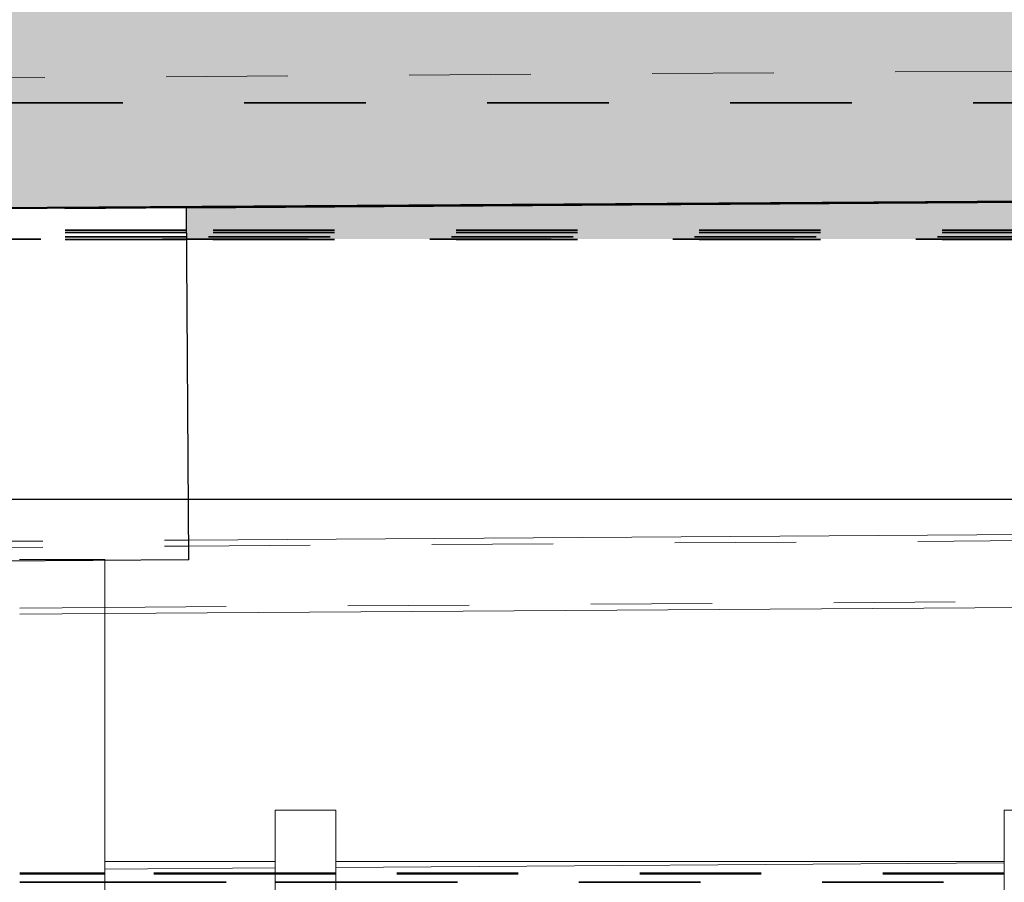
# Model space of a CAD drawing. Header units: metres. Extents: x -16.9 to 14.1, y -10.1 to 10.9.
# Tile 100 of 256: x -2.215 to -1.405, y -6.259 to -5.549. Entities that reach past the tile are written whole.
import ezdxf

# ---------------------------------------------------------------- set-up
doc = ezdxf.new("R2010")
doc.units = ezdxf.units.M
for name, pattern in [('Caché', [0.007144, 0.004763, -0.002381]), ('Ligne de quadrillage', [0.022225, 0.0127, -0.003175, 0.003175, -0.003175]), ('Tiret', [0.00635, 0.003175, -0.003175])]:
    doc.linetypes.add(name, pattern=pattern)
for name, color, linetype, lineweight in [('A-ROOF', 132, 'Continuous', 18), ('A-WALL', 113, 'Continuous', 25), ('A-WALL-HDLN', 110, 'Tiret', 25), ('A-WALL-PATT', 111, 'Continuous', 50), ('G-ANNO-TEXT', 231, 'Continuous', 9), ('S-BEAM', 12, 'Continuous', 18), ('S-BEAM-HDLN', 1, 'Tiret', 18), ('S-GRID', 1, 'Continuous', 9)]:
    doc.layers.add(name, color=color, linetype=linetype, lineweight=lineweight)

# ---------------------------------------------------------------- blocks, each defined once
blk = doc.blocks.new('SHS _EN 10210-2_ - SHS60x5-5059236-PH R_1 PROJET toiture basse')
at = {"layer": 'S-BEAM', "linetype": 'Caché'}
for p, q in [((-4.76599, 0.025), (-6.35285, 0.025)), ((-4.83541, -0.025), (-6.35352, -0.025))]:
    blk.add_line(p, q, dxfattribs=at)
at = {"layer": 'S-BEAM-HDLN'}
for p, q in [((-4.69604, 0.025), (-4.76594, 0.025)), ((-4.61545, -0.025), (-4.83536, -0.025))]:
    blk.add_line(p, q, dxfattribs=at)

msp = doc.modelspace()

# ---------------------------------------------------------------- hatches: boundary and pattern name
at = {"layer": 'A-WALL-PATT', "lineweight": 18}
h = msp.add_hatch(dxfattribs=at)
h.set_pattern_fill('FP_1', color=256, style=0, pattern_type=2)
h.set_pattern_definition([(50, (0, 0), (0.546555, -0.047815), [0.05715, -0.62865]), (355, (0, 0), (-0.105728, 0.573166), [0.04572, -0.50292]), (100.451, (0.04555, -0.004), (0.440828, 0.52535), [0.04857, -0.53427]), (46.184, (0, 0.1524), (0.813237, -0.12613), [0.08572, -0.94297]), (96.636, (0.0678, 0.1419), (0.71221, 0.74229), [0.07286, -0.80141]), (351.184, (0, 0.1524), (0.71222, 0.742274), [0.06858, -0.75438]), (21, (0.0762, 0.1143), (0.454846, -0.306795), [0.05715, -0.62865]), (326, (0.0762, 0.1143), (0.185405, 0.55256), [0.04572, -0.50292]), (71.451, (0.1141, 0.08873), (0.64025, 0.245763), [0.04857, -0.53427]), (37.5, (0, 0), (0.009261, 0.253667), [0.02515, -0.47168, 0.02515, -0.48539, -0.50482]), (37.5, (0, 0), (0.009261, 0.253667), [-1.007, 0.02515, -0.47968]), (7.5, (0, 0), (0.200456, 0.300546), [0.02515, -0.26594, 0.02515, -0.46025, -0.1924]), (7.5, (0, 0), (0.200456, 0.300546), [-0.77648, 0.02515, -0.16726]), (327.5, (-0.16993, 0), (0.406768, -0.017188), [0.02515, -0.16535, 0.02515, -0.56921, -0.78867]), (327.5, (-0.16993, 0), (0.406768, -0.017188), [-0.78486, 0.02515, -0.76352]), (317.5, (-0.24613, 0), (0.444383, 0.07628), [0.02515, -0.2225, 0.02515, -0.36957, -0.56007]), (317.5, (-0.24613, 0), (0.444383, 0.07628), [-0.64237, 0.02515, -0.53492])])
h.paths.add_polyline_path([(-7.90587, -5.7416), (-6.8009, -5.73436), (-6.80234, -5.51436), (-7.90732, -5.52161), (-7.90637, -5.665)])
h.paths.add_polyline_path([(-5.21093, -5.72393), (0.30695, -5.68775), (0.30551, -5.46775), (-5.21237, -5.50394), (-5.21132, -5.665)])
h.paths.add_polyline_path([(2.38691, -5.67411), (3.40896, -5.6674), (3.40751, -5.44741), (2.38546, -5.45411)])
h.paths.add_polyline_path([(5.8389, -5.65147), (5.9889, -5.65049), (5.98746, -5.43049), (5.83746, -5.43147)])
at = {"layer": 'S-BEAM'}
h = msp.add_hatch(color=9, dxfattribs=at)
h.paths.add_polyline_path([(5.8789, -5.72246), (5.87937, -5.72246), (5.8789, -5.68633), (1.97868, -5.68633), (1.97868, -5.72246), (5.50947, -5.72246)])
h.paths.add_polyline_path([(-4.76169, -5.72246), (-2.29776, -5.72246), (-2.29787, -5.70562), (-4.76733, -5.72246)])
h.paths.add_polyline_path([(-1.19105, -5.72246), (-0.55597, -5.72246), (-0.55574, -5.69374), (-2.07787, -5.70412), (-2.07775, -5.72246), (-1.48238, -5.72246)])
h.paths.add_polyline_path([(1.43089, -5.72246), (1.75868, -5.72246), (1.75868, -5.68633), (0.53108, -5.68633), (-0.49038, -5.6933), (-0.33574, -5.6945), (-0.33574, -5.72246), (0.30695, -5.72246)])
h = msp.add_hatch(color=9, dxfattribs=at)
h.paths.add_polyline_path([(5.8789, -5.72981), (5.87942, -5.72981), (5.8789, -5.72434), (1.97868, -5.72434), (1.97868, -5.72981), (5.50947, -5.72981)])
h.paths.add_polyline_path([(1.75868, -5.72981), (1.75868, -5.72434), (-0.33597, -5.72434), (-0.33574, -5.72981), (1.43089, -5.72981)])
h.paths.add_polyline_path([(-0.55602, -5.72981), (-0.55598, -5.72434), (-2.07774, -5.72434), (-2.0777, -5.72981), (-0.56952, -5.72981)])
h.paths.add_polyline_path([(-2.29787, -5.72981), (-2.29771, -5.72981), (-2.29787, -5.72434), (-5.04294, -5.72434), (-5.84545, -5.72981), (-2.35636, -5.72981)])
h = msp.add_hatch(color=9, dxfattribs=at)
h.paths.add_polyline_path([(5.8789, -5.72434), (5.87938, -5.72434), (5.8789, -5.72246), (1.97868, -5.72246), (1.97868, -5.72434), (5.50947, -5.72434)])
h.paths.add_polyline_path([(1.75868, -5.72434), (1.75868, -5.72246), (-0.33596, -5.72246), (-0.33574, -5.72434), (1.43089, -5.72434)])
h.paths.add_polyline_path([(-0.6084, -5.72434), (-0.55598, -5.72393), (-0.55597, -5.72246), (-2.07775, -5.72246), (-2.07774, -5.72434), (-0.89972, -5.72434)])
h.paths.add_polyline_path([(-2.29787, -5.72434), (-2.29775, -5.72393), (-2.29787, -5.72246), (-4.76733, -5.72246), (-4.9783, -5.72434), (-2.35636, -5.72434)])

# ---------------------------------------------------------------- linework, layer by layer
at = {"layer": 'A-ROOF'}
for p, q in [((-2.00482, -6.24186), (-2.14513, -6.24186)), ((-2.14513, -6.24795), (-2.00482, -6.24699)), ((-1.40482, -6.24186), (-1.95482, -6.24186)), ((-1.95482, -6.24665), (-1.40482, -6.2429))]:
    msp.add_line(p, q, dxfattribs=at)
at = {"layer": 'A-WALL', "lineweight": 50}
msp.add_line((0.30695, -5.68775), (-5.21093, -5.72393), dxfattribs=at)
at = {"layer": 'A-WALL'}
for p, q in [((-2.07787, -5.70412), (-0.55574, -5.69374)), ((-2.07597, -5.99361), (-2.07787, -5.70412)), ((-2.07597, -5.99361), (-2.29597, -5.99505))]:
    msp.add_line(p, q, dxfattribs=at)
at = {"layer": 'A-WALL-HDLN'}
msp.add_line((-2.07792, -5.70412), (-2.29782, -5.70562), dxfattribs=at)
at = {"layer": 'G-ANNO-TEXT', "color": 190, "lineweight": 25}
msp.add_line((-0.5766, -5.94399), (-3.64813, -5.94399), dxfattribs=at)
at = {"layer": 'S-BEAM', "color": 1, "linetype": 'Tiret', "lineweight": 35}
for p, q in [((-0.55597, -5.72246), (-2.07775, -5.72246)), ((-0.55598, -5.72434), (-2.07774, -5.72434)), ((-0.55965, -5.72777), (-2.07772, -5.72777)), ((-2.0777, -5.72977), (-0.55965, -5.72977)), ((-0.55603, -5.73005), (-2.0777, -5.73005)), ((-2.00482, -6.25131), (-2.14513, -6.25131)), ((-2.00482, -6.252), (-2.14513, -6.252)), ((-1.40482, -6.25131), (-1.95482, -6.25131)), ((-1.40482, -6.252), (-1.95482, -6.252)), ((-2.14513, -6.25883), (-2.00482, -6.25883)), ((-1.95482, -6.25883), (-1.40482, -6.25883))]:
    msp.add_line(p, q, dxfattribs=at)
at = {"layer": 'S-BEAM'}
for p, q in [((-2.07608, -5.97732), (-0.558, -5.96736)), ((-2.14513, -5.99406), (-2.14513, -7.47086)), ((-0.55834, -6.02736), (-2.14513, -6.03777)), ((-1.95482, -6.19946), (-2.00482, -6.19946)), ((-2.00482, -6.19946), (-2.00482, -7.46993)), ((-1.95482, -6.19946), (-1.95482, -7.46961)), ((-1.35482, -6.19946), (-1.40482, -6.19946)), ((-1.40482, -6.19946), (-1.40482, -7.466))]:
    msp.add_line(p, q, dxfattribs=at)
at = {"layer": 'S-BEAM-HDLN', "lineweight": 35}
for p, q in [((-9.23033, -5.61782), (5.88847, -5.61782)), ((-2.0778, -5.72246), (-2.29771, -5.72246)), ((-2.07779, -5.72434), (-2.29769, -5.72434)), ((-2.07777, -5.72777), (-2.29767, -5.72777)), ((-2.29766, -5.72977), (-2.07775, -5.72977)), ((-2.07775, -5.73005), (-2.29766, -5.73005)), ((-2.14518, -6.25131), (-2.21508, -6.25131)), ((-2.14518, -6.252), (-2.21508, -6.252)), ((-1.95487, -6.25131), (-2.00477, -6.25131)), ((-1.95487, -6.252), (-2.00477, -6.252)), ((-2.21508, -6.25883), (-2.14518, -6.25883)), ((-2.00477, -6.25883), (-1.95487, -6.25883))]:
    msp.add_line(p, q, dxfattribs=at)
at = {"layer": 'S-BEAM-HDLN'}
for p, q in [((-2.29603, -5.97876), (-2.07613, -5.97732)), ((-2.21513, -5.99331), (-2.14513, -5.99331)), ((-2.14513, -5.99331), (-2.14513, -5.99402)), ((-2.14518, -6.03777), (-2.21508, -6.03823))]:
    msp.add_line(p, q, dxfattribs=at)
at = {"layer": 'S-GRID', "linetype": 'Ligne de quadrillage'}
msp.add_line((1.40543, -5.57324), (-16.02828, -5.68756), dxfattribs=at)

# ---------------------------------------------------------------- block references
at = {"layer": 'S-BEAM-HDLN', "rotation": 180.3757221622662}
msp.add_blockref('SHS _EN 10210-2_ - SHS60x5-5059236-PH R_1 PROJET toiture basse', (-6.91119, -6.03902), dxfattribs=at)

doc.saveas('drawing.dxf')
